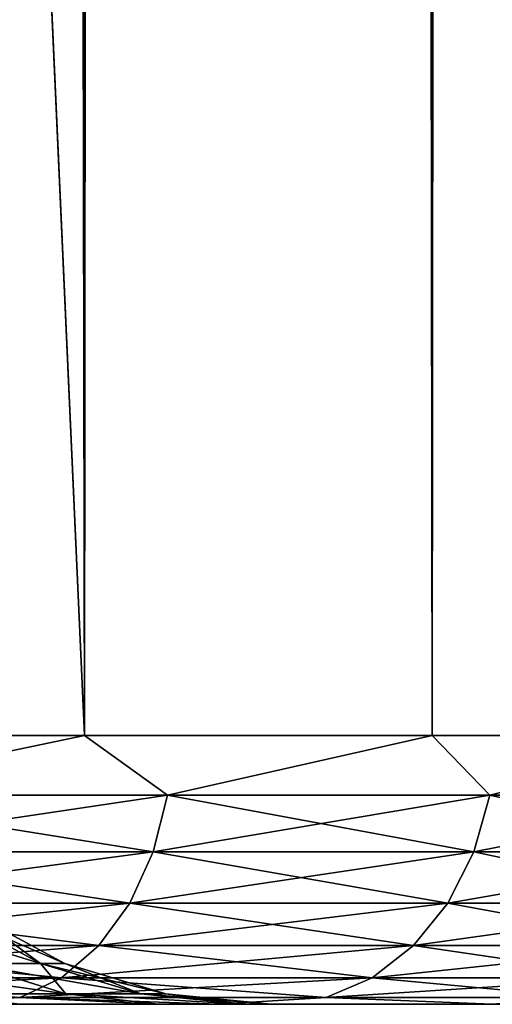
# Model space of a CAD drawing. Extents: x -265 to 265, y 0 to 1027.
# Tile 18 of 256: x -239.63 to -237.88, y 0 to 3.66. Entities that reach past the tile are written whole.
import ezdxf

# ---------------------------------------------------------------- set-up
doc = ezdxf.new("R2010")
doc.units = 0
doc.header["$LTSCALE"] = 41.718519
for name, color, linetype in [('65', 7, 'CONTINUOUS'), ('67', 7, 'CONTINUOUS'), ('68', 7, 'CONTINUOUS'), ('69', 7, 'CONTINUOUS'), ('70', 7, 'CONTINUOUS'), ('94', 7, 'CONTINUOUS'), ('95', 7, 'CONTINUOUS')]:
    doc.layers.add(name, color=color, linetype=linetype)

msp = doc.modelspace()

# ---------------------------------------------------------------- linework, layer by layer
at = {"layer": '65', "color": 7, "linetype": 'CONTINUOUS'}
for points in [[(-238.893, 0, 8.5226), (-240.1005, 0, 9.8995), (-239.119, 0, 3.0487), (-238.893, 0, 8.5226)], [(-239.119, 0, 3.0487), (-240.1005, 0, 9.8995), (-239.6355, 0, 4.5019), (-239.119, 0, 3.0487)], [(-240.1005, 0, -9.8995), (-238.893, 0, -8.5226), (-239.6355, 0, -4.5019), (-240.1005, 0, -9.8995)], [(-239.6355, 0, -4.5019), (-238.893, 0, -8.5226), (-239.119, 0, -3.0487), (-239.6355, 0, -4.5019)], [(-238.8052, 0, 1.5386), (-238.893, 0, 8.5226), (-239.119, 0, 3.0487), (-238.8052, 0, 1.5386)], [(-239.119, 0, -3.0487), (-238.893, 0, -8.5226), (-238.8052, 0, -1.5386), (-239.119, 0, -3.0487)], [(-237.8756, 0, 7), (-238.893, 0, 8.5226), (-237.8756, 0, -7), (-237.8756, 0, 7)], [(-237.8756, 0, -7), (-238.893, 0, 8.5226), (-238.7, 0), (-237.8756, 0, -7)], [(-238.7, 0), (-238.893, 0, 8.5226), (-238.8052, 0, 1.5386), (-238.7, 0)], [(-238.893, 0, -8.5226), (-237.8756, 0, -7), (-238.8052, 0, -1.5386), (-238.893, 0, -8.5226)], [(-238.8052, 0, -1.5386), (-237.8756, 0, -7), (-238.7, 0), (-238.8052, 0, -1.5386)], [(-237.0657, 0, -5.3575), (-237.8756, 0, 7), (-237.8756, 0, -7), (-237.0657, 0, -5.3575)]]:
    msp.add_3dface(points, dxfattribs=at)
at = {"layer": '67', "color": 7, "linetype": 'CONTINUOUS'}
for points in [[(-240.8686, 1, 11.9003), (-239.3934, 1, 10.6066), (-240.8686, 1019, 11.9003), (-240.8686, 1, 11.9003)], [(-240.8686, 1019, 11.9003), (-239.3934, 1, 10.6066), (-239.3934, 1019, 10.6066), (-240.8686, 1019, 11.9003)], [(-239.3934, 1, 10.6066), (-238.0997, 1, 9.1314), (-239.3934, 1019, 10.6066), (-239.3934, 1, 10.6066)], [(-239.3934, 1019, 10.6066), (-238.0997, 1, 9.1314), (-238.0997, 1019, 9.1314), (-239.3934, 1019, 10.6066)], [(-238.0997, 1, 9.1314), (-237.0096, 1, 7.5), (-238.0997, 1019, 9.1314), (-238.0997, 1, 9.1314)], [(-238.0997, 1019, 9.1314), (-237.0096, 1, 7.5), (-237.0096, 1019, 7.5), (-238.0997, 1019, 9.1314)]]:
    msp.add_3dface(points, dxfattribs=at)
at = {"layer": '68', "color": 7, "linetype": 'CONTINUOUS'}
for points in [[(-239.3934, 1019, -10.6066), (-239.3934, 1, -10.6066), (-240.25, 20, -11.399), (-239.3934, 1019, -10.6066)], [(-238.0997, 1, -9.1314), (-239.3934, 1, -10.6066), (-238.0997, 1019, -9.1314), (-238.0997, 1, -9.1314)], [(-238.0997, 1019, -9.1314), (-239.3934, 1, -10.6066), (-239.3934, 1019, -10.6066), (-238.0997, 1019, -9.1314)], [(-237.0096, 1, -7.5), (-238.0997, 1, -9.1314), (-237.0096, 1019, -7.5), (-237.0096, 1, -7.5)], [(-237.0096, 1019, -7.5), (-238.0997, 1, -9.1314), (-238.0997, 1019, -9.1314), (-237.0096, 1019, -7.5)], [(-239.3934, 1, -10.6066), (-240.8686, 1, -11.9003), (-240.25, 20, -11.399), (-239.3934, 1, -10.6066)]]:
    msp.add_3dface(points, dxfattribs=at)
at = {"layer": '69', "color": 7, "linetype": 'CONTINUOUS'}
for points in [[(-239.3934, 1, 10.6066), (-240.8686, 1, 11.9003), (-240.4545, 0.7786, 11.5386), (-239.3934, 1, 10.6066)], [(-239.3934, 1, 10.6066), (-240.4545, 0.7786, 11.5386), (-239.0836, 0.7786, 10.2512), (-239.3934, 1, 10.6066)], [(-238.0997, 1, 9.1314), (-239.3934, 1, 10.6066), (-239.0836, 0.7786, 10.2512), (-238.0997, 1, 9.1314)], [(-238.0997, 1, 9.1314), (-239.0836, 0.7786, 10.2512), (-237.8848, 0.7786, 8.8022), (-238.0997, 1, 9.1314)], [(-237.0096, 1, 7.5), (-238.0997, 1, 9.1314), (-237.8848, 0.7786, 8.8022), (-237.0096, 1, 7.5)], [(-237.0096, 1, 7.5), (-237.8848, 0.7786, 8.8022), (-236.8772, 0.7786, 7.2143), (-237.0096, 1, 7.5)], [(-240.5015, 0.5669, 11.4817), (-239.1374, 0.5669, 10.2007), (-240.4545, 0.7786, 11.5386), (-240.5015, 0.5669, 11.4817)], [(-240.4545, 0.7786, 11.5386), (-239.1374, 0.5669, 10.2007), (-239.0836, 0.7786, 10.2512), (-240.4545, 0.7786, 11.5386)], [(-239.1374, 0.5669, 10.2007), (-237.9445, 0.5669, 8.7588), (-239.0836, 0.7786, 10.2512), (-239.1374, 0.5669, 10.2007)], [(-239.0836, 0.7786, 10.2512), (-237.9445, 0.5669, 8.7588), (-237.8848, 0.7786, 8.8022), (-239.0836, 0.7786, 10.2512)], [(-237.9445, 0.5669, 8.7588), (-236.9418, 0.5669, 7.1788), (-237.8848, 0.7786, 8.8022), (-237.9445, 0.5669, 8.7588)], [(-237.8848, 0.7786, 8.8022), (-236.9418, 0.5669, 7.1788), (-236.8772, 0.7786, 7.2143), (-237.8848, 0.7786, 8.8022)], [(-240.5774, 0.377, 11.3899), (-239.2242, 0.377, 10.1191), (-240.5015, 0.5669, 11.4817), (-240.5774, 0.377, 11.3899)], [(-240.5015, 0.5669, 11.4817), (-239.2242, 0.377, 10.1191), (-239.1374, 0.5669, 10.2007), (-240.5015, 0.5669, 11.4817)], [(-239.2242, 0.377, 10.1191), (-238.0409, 0.377, 8.6888), (-239.1374, 0.5669, 10.2007), (-239.2242, 0.377, 10.1191)], [(-239.1374, 0.5669, 10.2007), (-238.0409, 0.377, 8.6888), (-237.9445, 0.5669, 8.7588), (-239.1374, 0.5669, 10.2007)], [(-238.0409, 0.377, 8.6888), (-237.0462, 0.377, 7.1214), (-237.9445, 0.5669, 8.7588), (-238.0409, 0.377, 8.6888)], [(-237.9445, 0.5669, 8.7588), (-237.0462, 0.377, 7.1214), (-236.9418, 0.5669, 7.1788), (-237.9445, 0.5669, 8.7588)], [(-240.6784, 0.2184, 11.2679), (-239.3397, 0.2184, 10.0107), (-240.5774, 0.377, 11.3899), (-240.6784, 0.2184, 11.2679)], [(-240.5774, 0.377, 11.3899), (-239.3397, 0.2184, 10.0107), (-239.2242, 0.377, 10.1191), (-240.5774, 0.377, 11.3899)], [(-239.3397, 0.2184, 10.0107), (-238.1691, 0.2184, 8.5957), (-239.2242, 0.377, 10.1191), (-239.3397, 0.2184, 10.0107)], [(-239.2242, 0.377, 10.1191), (-238.1691, 0.2184, 8.5957), (-238.0409, 0.377, 8.6888), (-239.2242, 0.377, 10.1191)], [(-238.1691, 0.2184, 8.5957), (-237.185, 0.2184, 7.0451), (-238.0409, 0.377, 8.6888), (-238.1691, 0.2184, 8.5957)], [(-238.0409, 0.377, 8.6888), (-237.185, 0.2184, 7.0451), (-237.0462, 0.377, 7.1214), (-238.0409, 0.377, 8.6888)], [(-240.7994, 0.0991, 11.1217), (-239.478, 0.0991, 9.8808), (-240.6784, 0.2184, 11.2679), (-240.7994, 0.0991, 11.1217)], [(-240.6784, 0.2184, 11.2679), (-239.478, 0.0991, 9.8808), (-239.3397, 0.2184, 10.0107), (-240.6784, 0.2184, 11.2679)], [(-239.478, 0.0991, 9.8808), (-238.3226, 0.0991, 8.4841), (-239.3397, 0.2184, 10.0107), (-239.478, 0.0991, 9.8808)], [(-239.3397, 0.2184, 10.0107), (-238.3226, 0.0991, 8.4841), (-238.1691, 0.2184, 8.5957), (-239.3397, 0.2184, 10.0107)], [(-238.3226, 0.0991, 8.4841), (-237.3513, 0.0991, 6.9537), (-238.1691, 0.2184, 8.5957), (-238.3226, 0.0991, 8.4841)], [(-238.1691, 0.2184, 8.5957), (-237.3513, 0.0991, 6.9537), (-237.185, 0.2184, 7.0451), (-238.1691, 0.2184, 8.5957)], [(-240.9342, 0.0251, 10.9586), (-239.6322, 0.0251, 9.736), (-240.7994, 0.0991, 11.1217), (-240.9342, 0.0251, 10.9586)], [(-240.7994, 0.0991, 11.1217), (-239.6322, 0.0251, 9.736), (-239.478, 0.0991, 9.8808), (-240.7994, 0.0991, 11.1217)], [(-239.6322, 0.0251, 9.736), (-238.4937, 0.0251, 8.3598), (-239.478, 0.0991, 9.8808), (-239.6322, 0.0251, 9.736)], [(-239.478, 0.0991, 9.8808), (-238.4937, 0.0251, 8.3598), (-238.3226, 0.0991, 8.4841), (-239.478, 0.0991, 9.8808)], [(-238.4937, 0.0251, 8.3598), (-237.5367, 0.0251, 6.8518), (-238.3226, 0.0991, 8.4841), (-238.4937, 0.0251, 8.3598)], [(-238.3226, 0.0991, 8.4841), (-237.5367, 0.0251, 6.8518), (-237.3513, 0.0991, 6.9537), (-238.3226, 0.0991, 8.4841)], [(-240.9342, 0.0251, 10.9586), (-240.1005, 0, 9.8995), (-239.6322, 0.0251, 9.736), (-240.9342, 0.0251, 10.9586)], [(-240.1005, 0, 9.8995), (-238.893, 0, 8.5226), (-239.6322, 0.0251, 9.736), (-240.1005, 0, 9.8995)], [(-239.6322, 0.0251, 9.736), (-238.893, 0, 8.5226), (-238.4937, 0.0251, 8.3598), (-239.6322, 0.0251, 9.736)], [(-238.893, 0, 8.5226), (-237.8756, 0, 7), (-238.4937, 0.0251, 8.3598), (-238.893, 0, 8.5226)], [(-238.4937, 0.0251, 8.3598), (-237.8756, 0, 7), (-237.5367, 0.0251, 6.8518), (-238.4937, 0.0251, 8.3598)]]:
    msp.add_3dface(points, dxfattribs=at)
at = {"layer": '70', "color": 7, "linetype": 'CONTINUOUS'}
for points in [[(-240.8686, 1, -11.9003), (-239.3934, 1, -10.6066), (-240.4545, 0.7786, -11.5386), (-240.8686, 1, -11.9003)], [(-239.3934, 1, -10.6066), (-239.0836, 0.7786, -10.2512), (-240.4545, 0.7786, -11.5386), (-239.3934, 1, -10.6066)], [(-239.3934, 1, -10.6066), (-238.0997, 1, -9.1314), (-239.0836, 0.7786, -10.2512), (-239.3934, 1, -10.6066)], [(-238.0997, 1, -9.1314), (-237.8848, 0.7786, -8.8022), (-239.0836, 0.7786, -10.2512), (-238.0997, 1, -9.1314)], [(-238.0997, 1, -9.1314), (-237.0096, 1, -7.5), (-237.8848, 0.7786, -8.8022), (-238.0997, 1, -9.1314)], [(-237.0096, 1, -7.5), (-236.8772, 0.7786, -7.2143), (-237.8848, 0.7786, -8.8022), (-237.0096, 1, -7.5)], [(-239.1374, 0.5669, -10.2007), (-240.5015, 0.5669, -11.4817), (-239.0836, 0.7786, -10.2512), (-239.1374, 0.5669, -10.2007)], [(-239.0836, 0.7786, -10.2512), (-240.5015, 0.5669, -11.4817), (-240.4545, 0.7786, -11.5386), (-239.0836, 0.7786, -10.2512)], [(-237.9445, 0.5669, -8.7588), (-239.1374, 0.5669, -10.2007), (-237.8848, 0.7786, -8.8022), (-237.9445, 0.5669, -8.7588)], [(-237.8848, 0.7786, -8.8022), (-239.1374, 0.5669, -10.2007), (-239.0836, 0.7786, -10.2512), (-237.8848, 0.7786, -8.8022)], [(-236.9418, 0.5669, -7.1788), (-237.9445, 0.5669, -8.7588), (-236.8772, 0.7786, -7.2143), (-236.9418, 0.5669, -7.1788)], [(-236.8772, 0.7786, -7.2143), (-237.9445, 0.5669, -8.7588), (-237.8848, 0.7786, -8.8022), (-236.8772, 0.7786, -7.2143)], [(-239.2242, 0.377, -10.1191), (-240.5774, 0.377, -11.3899), (-239.1374, 0.5669, -10.2007), (-239.2242, 0.377, -10.1191)], [(-239.1374, 0.5669, -10.2007), (-240.5774, 0.377, -11.3899), (-240.5015, 0.5669, -11.4817), (-239.1374, 0.5669, -10.2007)], [(-238.0409, 0.377, -8.6888), (-239.2242, 0.377, -10.1191), (-237.9445, 0.5669, -8.7588), (-238.0409, 0.377, -8.6888)], [(-237.9445, 0.5669, -8.7588), (-239.2242, 0.377, -10.1191), (-239.1374, 0.5669, -10.2007), (-237.9445, 0.5669, -8.7588)], [(-237.0462, 0.377, -7.1214), (-238.0409, 0.377, -8.6888), (-236.9418, 0.5669, -7.1788), (-237.0462, 0.377, -7.1214)], [(-236.9418, 0.5669, -7.1788), (-238.0409, 0.377, -8.6888), (-237.9445, 0.5669, -8.7588), (-236.9418, 0.5669, -7.1788)], [(-239.3397, 0.2184, -10.0107), (-240.6784, 0.2184, -11.2679), (-239.2242, 0.377, -10.1191), (-239.3397, 0.2184, -10.0107)], [(-239.2242, 0.377, -10.1191), (-240.6784, 0.2184, -11.2679), (-240.5774, 0.377, -11.3899), (-239.2242, 0.377, -10.1191)], [(-238.1691, 0.2184, -8.5957), (-239.3397, 0.2184, -10.0107), (-238.0409, 0.377, -8.6888), (-238.1691, 0.2184, -8.5957)], [(-238.0409, 0.377, -8.6888), (-239.3397, 0.2184, -10.0107), (-239.2242, 0.377, -10.1191), (-238.0409, 0.377, -8.6888)], [(-237.185, 0.2184, -7.0451), (-238.1691, 0.2184, -8.5957), (-237.0462, 0.377, -7.1214), (-237.185, 0.2184, -7.0451)], [(-237.0462, 0.377, -7.1214), (-238.1691, 0.2184, -8.5957), (-238.0409, 0.377, -8.6888), (-237.0462, 0.377, -7.1214)], [(-239.478, 0.0991, -9.8808), (-240.7994, 0.0991, -11.1217), (-239.3397, 0.2184, -10.0107), (-239.478, 0.0991, -9.8808)], [(-239.3397, 0.2184, -10.0107), (-240.7994, 0.0991, -11.1217), (-240.6784, 0.2184, -11.2679), (-239.3397, 0.2184, -10.0107)], [(-238.3226, 0.0991, -8.4841), (-239.478, 0.0991, -9.8808), (-238.1691, 0.2184, -8.5957), (-238.3226, 0.0991, -8.4841)], [(-238.1691, 0.2184, -8.5957), (-239.478, 0.0991, -9.8808), (-239.3397, 0.2184, -10.0107), (-238.1691, 0.2184, -8.5957)], [(-237.3513, 0.0991, -6.9537), (-238.3226, 0.0991, -8.4841), (-237.185, 0.2184, -7.0451), (-237.3513, 0.0991, -6.9537)], [(-237.185, 0.2184, -7.0451), (-238.3226, 0.0991, -8.4841), (-238.1691, 0.2184, -8.5957), (-237.185, 0.2184, -7.0451)], [(-239.6322, 0.0251, -9.736), (-240.9342, 0.0251, -10.9586), (-239.478, 0.0991, -9.8808), (-239.6322, 0.0251, -9.736)], [(-239.478, 0.0991, -9.8808), (-240.9342, 0.0251, -10.9586), (-240.7994, 0.0991, -11.1217), (-239.478, 0.0991, -9.8808)], [(-238.4937, 0.0251, -8.3598), (-239.6322, 0.0251, -9.736), (-238.3226, 0.0991, -8.4841), (-238.4937, 0.0251, -8.3598)], [(-238.3226, 0.0991, -8.4841), (-239.6322, 0.0251, -9.736), (-239.478, 0.0991, -9.8808), (-238.3226, 0.0991, -8.4841)], [(-237.5367, 0.0251, -6.8518), (-238.4937, 0.0251, -8.3598), (-237.3513, 0.0991, -6.9537), (-237.5367, 0.0251, -6.8518)], [(-237.3513, 0.0991, -6.9537), (-238.4937, 0.0251, -8.3598), (-238.3226, 0.0991, -8.4841), (-237.3513, 0.0991, -6.9537)], [(-239.6322, 0.0251, -9.736), (-240.1005, 0, -9.8995), (-240.9342, 0.0251, -10.9586), (-239.6322, 0.0251, -9.736)], [(-238.893, 0, -8.5226), (-240.1005, 0, -9.8995), (-239.6322, 0.0251, -9.736), (-238.893, 0, -8.5226)], [(-238.4937, 0.0251, -8.3598), (-238.893, 0, -8.5226), (-239.6322, 0.0251, -9.736), (-238.4937, 0.0251, -8.3598)], [(-237.8756, 0, -7), (-238.893, 0, -8.5226), (-238.4937, 0.0251, -8.3598), (-237.8756, 0, -7)], [(-237.5367, 0.0251, -6.8518), (-237.8756, 0, -7), (-238.4937, 0.0251, -8.3598), (-237.5367, 0.0251, -6.8518)], [(-237.0657, 0, -5.3575), (-237.8756, 0, -7), (-237.5367, 0.0251, -6.8518), (-237.0657, 0, -5.3575)]]:
    msp.add_3dface(points, dxfattribs=at)
at = {"layer": '94', "color": 7, "linetype": 'CONTINUOUS'}
for points in [[(-239.8247, 0.1524, -2.7265), (-239.5559, 0.1524, -1.375), (-240.1589, 0.3375, -2.6369), (-239.8247, 0.1524, -2.7265)], [(-240.1589, 0.3375, -2.6369), (-239.5559, 0.1524, -1.375), (-239.899, 0.3375, -1.3298), (-240.1589, 0.3375, -2.6369)], [(-239.5559, 0.1524, -1.375), (-239.4657, 0.1524), (-239.899, 0.3375, -1.3298), (-239.5559, 0.1524, -1.375)], [(-239.899, 0.3375, -1.3298), (-239.4657, 0.1524), (-239.8118, 0.3375), (-239.899, 0.3375, -1.3298)], [(-239.9206, 0.0384, -4.175), (-239.4619, 0.0384, -2.8237), (-240.2676, 0.1524, -4.0313), (-239.9206, 0.0384, -4.175)], [(-240.2676, 0.1524, -4.0313), (-239.4619, 0.0384, -2.8237), (-239.8247, 0.1524, -2.7265), (-240.2676, 0.1524, -4.0313)], [(-239.4619, 0.0384, -2.8237), (-239.1835, 0.0384, -1.424), (-239.8247, 0.1524, -2.7265), (-239.4619, 0.0384, -2.8237)], [(-239.8247, 0.1524, -2.7265), (-239.1835, 0.0384, -1.424), (-239.5559, 0.1524, -1.375), (-239.8247, 0.1524, -2.7265)], [(-239.1835, 0.0384, -1.424), (-239.0902, 0.0384), (-239.5559, 0.1524, -1.375), (-239.1835, 0.0384, -1.424)], [(-239.5559, 0.1524, -1.375), (-239.0902, 0.0384), (-239.4657, 0.1524), (-239.5559, 0.1524, -1.375)], [(-239.6355, 0, -4.5019), (-239.119, 0, -3.0487), (-239.9206, 0.0384, -4.175), (-239.6355, 0, -4.5019)], [(-239.9206, 0.0384, -4.175), (-239.119, 0, -3.0487), (-239.4619, 0.0384, -2.8237), (-239.9206, 0.0384, -4.175)], [(-239.119, 0, -3.0487), (-238.8052, 0, -1.5386), (-239.4619, 0.0384, -2.8237), (-239.119, 0, -3.0487)], [(-239.4619, 0.0384, -2.8237), (-238.8052, 0, -1.5386), (-239.1835, 0.0384, -1.424), (-239.4619, 0.0384, -2.8237)], [(-238.8052, 0, -1.5386), (-238.7, 0), (-239.1835, 0.0384, -1.424), (-238.8052, 0, -1.5386)], [(-239.1835, 0.0384, -1.424), (-238.7, 0), (-239.0902, 0.0384), (-239.1835, 0.0384, -1.424)]]:
    msp.add_3dface(points, dxfattribs=at)
at = {"layer": '95', "color": 7, "linetype": 'CONTINUOUS'}
for points in [[(-239.8118, 0.3375), (-239.5559, 0.1524, 1.375), (-239.899, 0.3375, 1.3298), (-239.8118, 0.3375)], [(-239.5559, 0.1524, 1.375), (-239.8247, 0.1524, 2.7265), (-239.899, 0.3375, 1.3298), (-239.5559, 0.1524, 1.375)], [(-239.8118, 0.3375), (-239.4657, 0.1524), (-239.5559, 0.1524, 1.375), (-239.8118, 0.3375)], [(-239.4619, 0.0384, 2.8237), (-239.9206, 0.0384, 4.175), (-239.8247, 0.1524, 2.7265), (-239.4619, 0.0384, 2.8237)], [(-239.5559, 0.1524, 1.375), (-239.4619, 0.0384, 2.8237), (-239.8247, 0.1524, 2.7265), (-239.5559, 0.1524, 1.375)], [(-239.4657, 0.1524), (-239.1835, 0.0384, 1.424), (-239.5559, 0.1524, 1.375), (-239.4657, 0.1524)], [(-239.1835, 0.0384, 1.424), (-239.4619, 0.0384, 2.8237), (-239.5559, 0.1524, 1.375), (-239.1835, 0.0384, 1.424)], [(-239.4657, 0.1524), (-239.0902, 0.0384), (-239.1835, 0.0384, 1.424), (-239.4657, 0.1524)], [(-239.119, 0, 3.0487), (-239.6355, 0, 4.5019), (-239.9206, 0.0384, 4.175), (-239.119, 0, 3.0487)], [(-239.4619, 0.0384, 2.8237), (-239.119, 0, 3.0487), (-239.9206, 0.0384, 4.175), (-239.4619, 0.0384, 2.8237)], [(-238.8052, 0, 1.5386), (-239.119, 0, 3.0487), (-239.4619, 0.0384, 2.8237), (-238.8052, 0, 1.5386)], [(-239.1835, 0.0384, 1.424), (-238.8052, 0, 1.5386), (-239.4619, 0.0384, 2.8237), (-239.1835, 0.0384, 1.424)], [(-239.0902, 0.0384), (-238.8052, 0, 1.5386), (-239.1835, 0.0384, 1.424), (-239.0902, 0.0384)], [(-238.7, 0), (-238.8052, 0, 1.5386), (-239.0902, 0.0384), (-238.7, 0)]]:
    msp.add_3dface(points, dxfattribs=at)

doc.saveas('drawing.dxf')
